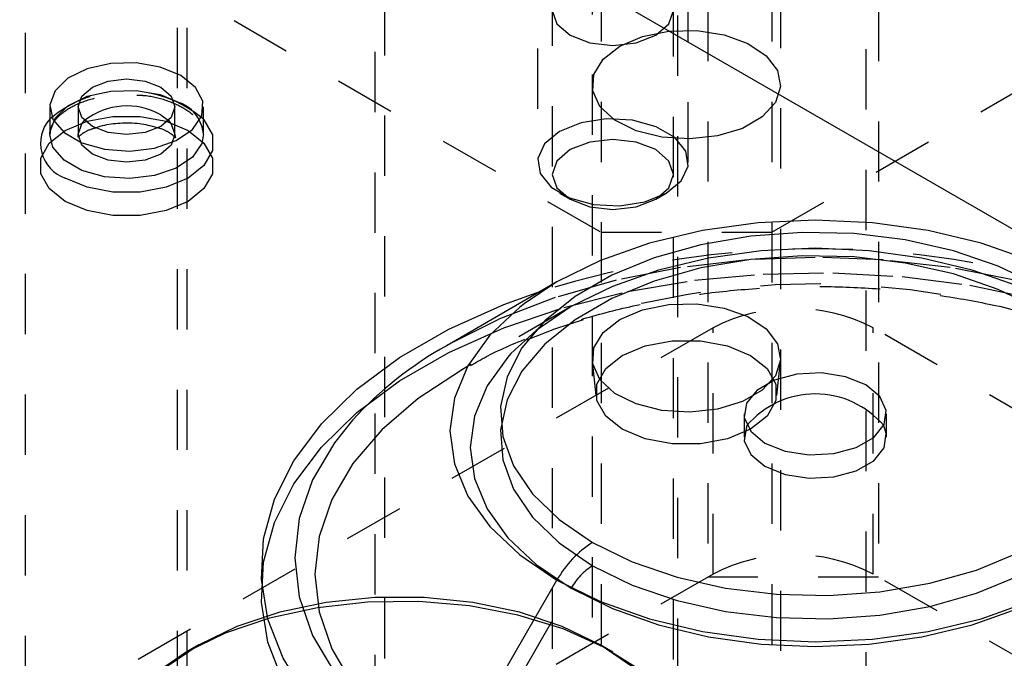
# Model space of a CAD drawing. Header units: inches. Extents: x 1907 to 2452, y -210 to -54.
# Tile 228 of 256: x 1997.16 to 1998.79, y -198.26 to -197.2. Entities that reach past the tile are written whole.
import ezdxf

# ---------------------------------------------------------------- set-up
doc = ezdxf.new("R2010")
doc.units = ezdxf.units.IN
doc.header["$LTSCALE"] = 0.5
doc.header["$MEASUREMENT"] = 0
doc.linetypes.add('HIDDEN', pattern=[0.225, 0.15, -0.075])
doc.layers.add('SID-M-H', color=4, linetype='HIDDEN')
doc.layers.add('SID-M-S', color=105, linetype='Continuous')

msp = doc.modelspace()

# ---------------------------------------------------------------- linework, layer by layer
at = {"layer": 'SID-M-H'}
for p, q in [((1998.0438, -195.14281), (1998.0438, -199.06035)), ((1998.2448, -199.06035), (1998.2448, -195.14281)), ((1998.30145, -195.36785), (1998.30145, -198.12368)), ((1998.5843, -195.36785), (1998.5843, -198.12368)), ((1998.25127, -195.59236), (1998.25127, -198.34819)), ((1998.56377, -198.34819), (1998.56377, -195.59236)), ((1997.17008, -196.02098), (1997.17008, -198.94009)), ((1997.42235, -196.4129), (1997.42235, -198.85844)), ((1997.4381, -196.4129), (1997.4381, -198.35251)), ((1997.7506, -198.35251), (1997.7506, -196.4129)), ((1997.76635, -198.85844), (1997.76635, -196.4129)), ((1998.10985, -196.49041), (1998.10985, -199.24624)), ((1998.42235, -199.24624), (1998.42235, -196.49041)), ((1998.0193, -196.64691), (1998.0193, -197.43584)), ((1998.2693, -197.43584), (1998.2693, -196.64691)), ((1998.12468, -196.73534), (1998.12468, -199.49116)), ((1998.40752, -196.73534), (1998.40752, -199.49116)), ((1998.40752, -197.55188), (1999.53889, -196.89875)), ((1997.17008, -197.0008), (1998.12468, -197.55188)), ((1998.0438, -197.18416), (1998.05145, -197.20636)), ((1998.23715, -197.20636), (1998.2448, -197.18416)), ((1998.05145, -197.20636), (1998.07324, -197.22519)), ((1998.21537, -197.22519), (1998.23715, -197.20636)), ((1998.19309, -197.22721), (1998.23705, -197.21833)), ((1998.23705, -197.21833), (1998.28359, -197.21732)), ((1998.28359, -197.21732), (1998.32858, -197.22428)), ((1998.07324, -197.22519), (1998.10584, -197.23776)), ((1998.10584, -197.23776), (1998.1443, -197.24218)), ((1998.1443, -197.24218), (1998.18276, -197.23776)), ((1998.15561, -197.24317), (1998.19309, -197.22721)), ((1998.18276, -197.23776), (1998.21537, -197.22519)), ((1998.32858, -197.22428), (1998.36802, -197.23858)), ((1998.36802, -197.23858), (1998.3984, -197.25896)), ((1998.12796, -197.26481), (1998.15561, -197.24317)), ((1998.11257, -197.29018), (1998.12796, -197.26481)), ((1998.3984, -197.25896), (1998.41702, -197.28361)), ((1998.41702, -197.28361), (1998.42224, -197.31033)), ((1998.11083, -197.31705), (1998.11257, -197.29018)), ((1997.27323, -197.32638), (1997.31226, -197.31759)), ((1997.31226, -197.31759), (1997.35411, -197.31659)), ((1997.35411, -197.31659), (1997.39425, -197.32349)), ((1998.12289, -197.34302), (1998.11083, -197.31705)), ((1998.42224, -197.31033), (1998.41358, -197.33675)), ((1997.24127, -197.342), (1997.27323, -197.32638)), ((1997.39425, -197.32349), (1997.42834, -197.33754)), ((1998.41358, -197.33675), (1998.39182, -197.36052)), ((1997.21983, -197.36278), (1997.24127, -197.342)), ((1997.25837, -197.34375), (1997.25837, -197.38948)), ((1997.41837, -197.38948), (1997.41837, -197.34375)), ((1998.14767, -197.36579), (1998.12289, -197.34302)), ((1997.21123, -197.38644), (1997.21983, -197.36278)), ((1997.23655, -197.38296), (1997.27299, -197.36767)), ((1997.26446, -197.37181), (1997.26886, -197.36662)), ((1997.27299, -197.36767), (1997.31584, -197.35963)), ((1997.31584, -197.35963), (1997.3609, -197.35963)), ((1997.3609, -197.35963), (1997.40374, -197.36767)), ((1997.40374, -197.36767), (1997.44019, -197.38296)), ((1997.40788, -197.36662), (1997.41228, -197.37181)), ((1998.09148, -197.37044), (1998.05592, -197.38481)), ((1998.13341, -197.36395), (1998.09148, -197.37044)), ((1998.17666, -197.36614), (1998.13341, -197.36395)), ((1998.18297, -197.38333), (1998.14767, -197.36579)), ((1998.216, -197.37673), (1998.17666, -197.36614)), ((1998.39182, -197.36052), (1998.35888, -197.37953)), ((1997.21006, -197.404), (1997.23655, -197.38296)), ((1997.21117, -197.38759), (1997.21123, -197.38644)), ((1997.25837, -197.38948), (1997.26446, -197.37181)), ((1997.41228, -197.37181), (1997.41837, -197.38948)), ((1997.44019, -197.38296), (1997.46667, -197.404)), ((1998.05592, -197.38481), (1998.03101, -197.40534)), ((1998.22566, -197.39408), (1998.18297, -197.38333)), ((1998.2467, -197.39445), (1998.216, -197.37673)), ((1998.35888, -197.37953), (1998.3177, -197.39209)), ((1997.21112, -197.38948), (1997.21117, -197.38759)), ((1997.26446, -197.40715), (1997.25837, -197.38948)), ((1997.41837, -197.38948), (1997.41228, -197.40715)), ((1998.10584, -197.40224), (1998.07324, -197.41482)), ((1998.1443, -197.39783), (1998.10584, -197.40224)), ((1998.18276, -197.40224), (1998.1443, -197.39783)), ((1998.21537, -197.41482), (1998.18276, -197.40224)), ((1998.27194, -197.39709), (1998.22566, -197.39408)), ((1998.26504, -197.41716), (1998.2467, -197.39445)), ((1998.3177, -197.39209), (1998.27194, -197.39709)), ((1997.19614, -197.42873), (1997.21006, -197.404)), ((1997.2818, -197.42214), (1997.26446, -197.40715)), ((1997.41228, -197.40715), (1997.39494, -197.42214)), ((1997.46667, -197.404), (1997.4806, -197.42873)), ((1998.03101, -197.40534), (1998.01978, -197.42955)), ((1998.07324, -197.41482), (1998.05145, -197.43364)), ((1998.23715, -197.43364), (1998.21537, -197.41482)), ((1998.26883, -197.44213), (1998.26504, -197.41716)), ((1997.19614, -197.45474), (1997.19614, -197.42873)), ((1997.30775, -197.43215), (1997.2818, -197.42214)), ((1997.33837, -197.43566), (1997.30775, -197.43215)), ((1997.36898, -197.43215), (1997.33837, -197.43566)), ((1997.39494, -197.42214), (1997.36898, -197.43215)), ((1997.4806, -197.42873), (1997.4806, -197.45474)), ((1998.01978, -197.42955), (1998.02356, -197.45452)), ((1998.05145, -197.43364), (1998.0438, -197.45584)), ((1998.2448, -197.45584), (1998.23715, -197.43364)), ((1998.25759, -197.46634), (1998.26883, -197.44213)), ((1997.21006, -197.47948), (1997.19614, -197.45474)), ((1997.4806, -197.45474), (1997.46667, -197.47948)), ((1998.02356, -197.45452), (1998.04191, -197.47723)), ((1998.0438, -197.45584), (1998.05145, -197.47805)), ((1998.23269, -197.48687), (1998.25759, -197.46634)), ((1998.23715, -197.47805), (1998.2448, -197.45584)), ((1997.23655, -197.50052), (1997.21006, -197.47948)), ((1997.46667, -197.47948), (1997.44019, -197.50052)), ((1998.04191, -197.47723), (1998.07261, -197.49495)), ((1998.05145, -197.47805), (1998.07324, -197.49687)), ((1998.21537, -197.49687), (1998.23715, -197.47805)), ((1997.27299, -197.51581), (1997.23655, -197.50052)), ((1997.44019, -197.50052), (1997.40374, -197.51581)), ((1998.0559, -197.48686), (1998.07323, -197.49686)), ((1998.07261, -197.49495), (1998.11195, -197.50554)), ((1998.07324, -197.49687), (1998.10584, -197.50945)), ((1998.1552, -197.50773), (1998.19713, -197.50124)), ((1998.18276, -197.50945), (1998.21537, -197.49687)), ((1998.19713, -197.50124), (1998.23269, -197.48687)), ((1998.21538, -197.49686), (1998.23271, -197.48686)), ((1997.31584, -197.52384), (1997.27299, -197.51581)), ((1997.40374, -197.51581), (1997.3609, -197.52384)), ((1998.10584, -197.50945), (1998.1443, -197.51386)), ((1998.11195, -197.50554), (1998.1552, -197.50773)), ((1998.1443, -197.51386), (1998.18276, -197.50945)), ((1997.3609, -197.52384), (1997.31584, -197.52384)), ((1998.12468, -197.55188), (1998.40752, -197.55188)), ((1998.39029, -197.58248), (1998.30301, -197.59458)), ((1998.47977, -197.57842), (1998.39029, -197.58248)), ((1998.56925, -197.58248), (1998.47977, -197.57842)), ((1998.65654, -197.59457), (1998.56925, -197.58248)), ((1998.30301, -197.59458), (1998.22008, -197.61441)), ((1998.36716, -197.59768), (1998.25648, -197.61039)), ((1998.37266, -197.59681), (1998.29004, -197.61101)), ((1998.47977, -197.59341), (1998.36716, -197.59768)), ((1998.45819, -197.59065), (1998.37266, -197.59681)), ((1998.54431, -197.59271), (1998.45819, -197.59065)), ((1998.59238, -197.59767), (1998.47977, -197.59341)), ((1998.62868, -197.60291), (1998.54431, -197.59271)), ((1998.70306, -197.61038), (1998.59238, -197.59767)), ((1998.73947, -197.6144), (1998.65654, -197.59457)), ((1998.22008, -197.61441), (1998.14355, -197.64149)), ((1998.25648, -197.61039), (1998.14962, -197.63133)), ((1998.29004, -197.61101), (1998.2126, -197.63287)), ((1998.70898, -197.621), (1998.62868, -197.60291)), ((1998.80993, -197.63132), (1998.70306, -197.61038)), ((1998.816, -197.64147), (1998.73947, -197.6144)), ((1998.14962, -197.63133), (1998.04841, -197.66014)), ((1998.16867, -197.65003), (1998.27943, -197.63145)), ((1998.27943, -197.63145), (1998.39334, -197.62103)), ((1998.39334, -197.62103), (1998.50862, -197.61894)), ((1998.50862, -197.61894), (1998.62344, -197.6252)), ((1998.62344, -197.6252), (1998.736, -197.63973)), ((1998.78304, -197.64646), (1998.70898, -197.621)), ((1998.14355, -197.64149), (1998.0753, -197.67514)), ((1998.2126, -197.63287), (1998.14245, -197.66179)), ((1998.736, -197.63973), (1998.84452, -197.66228)), ((1998.84882, -197.67862), (1998.78304, -197.64646)), ((1998.04841, -197.66014), (1997.95458, -197.69634)), ((1998.06282, -197.67647), (1998.16867, -197.65003)), ((1998.14245, -197.66179), (1998.08151, -197.69697)), ((1998.07523, -197.67518), (1997.89326, -197.78026)), ((1997.96355, -197.71036), (1998.06282, -197.67647)), ((1998.0753, -197.67514), (1998.017, -197.71454)), ((1998.15561, -197.69635), (1998.19309, -197.68039)), ((1998.19309, -197.68039), (1998.23705, -197.67151)), ((1998.23705, -197.67151), (1998.28359, -197.6705)), ((1998.28359, -197.6705), (1998.32858, -197.67746)), ((1998.32858, -197.67746), (1998.36802, -197.69176)), ((1997.95458, -197.69634), (1997.86973, -197.73929)), ((1998.08151, -197.69697), (1998.03142, -197.73747)), ((1998.12796, -197.71799), (1998.15561, -197.69635)), ((1998.36802, -197.69176), (1998.3984, -197.71214)), ((1998.31029, -197.7103), (1997.16124, -198.37364)), ((1997.87242, -197.75117), (1997.96355, -197.71036)), ((1998.31029, -198.11857), (1998.31029, -197.7103)), ((1998.3984, -197.71214), (1998.41702, -197.73679)), ((1999.54773, -198.27158), (1998.57546, -197.7103)), ((1998.57546, -198.11857), (1998.57546, -197.7103)), ((1998.017, -197.71454), (1997.97538, -197.75289)), ((1998.11257, -197.74336), (1998.12796, -197.71799)), ((1997.86973, -197.73929), (1997.86963, -197.73935)), ((1998.03142, -197.73747), (1997.99356, -197.78218)), ((1998.11083, -197.77023), (1998.11257, -197.74336)), ((1998.15994, -197.75601), (1998.19794, -197.74007)), ((1998.19794, -197.74007), (1998.24261, -197.73169)), ((1998.24261, -197.73169), (1998.28958, -197.73169)), ((1998.28958, -197.73169), (1998.33425, -197.74007)), ((1998.33425, -197.74007), (1998.37225, -197.75601)), ((1998.41702, -197.73679), (1998.42224, -197.76351)), ((1997.79087, -197.79825), (1997.87242, -197.75117)), ((1997.9701, -197.75872), (1997.93575, -197.8066)), ((1997.97538, -197.75289), (1997.9701, -197.75872)), ((1998.13234, -197.77795), (1998.15994, -197.75601)), ((1998.37225, -197.75601), (1998.39986, -197.77795)), ((1997.90803, -197.77194), (1997.89335, -197.78021)), ((1998.11015, -197.76571), (1998.11626, -197.82265)), ((1998.12289, -197.7962), (1998.11083, -197.77023)), ((1998.11782, -197.80373), (1998.13234, -197.77795)), ((1998.39986, -197.77795), (1998.41438, -197.80373)), ((1998.42224, -197.76351), (1998.41358, -197.78993)), ((1998.41594, -197.82265), (1998.42205, -197.76571)), ((1997.89326, -197.78026), (1997.82183, -197.82729)), ((1997.89335, -197.78021), (1997.89326, -197.78026)), ((1997.99356, -197.78218), (1997.96897, -197.82987)), ((1998.41358, -197.78993), (1998.39182, -197.8137)), ((1997.72018, -197.85086), (1997.79087, -197.79825)), ((1997.93575, -197.8066), (1997.91479, -197.85698)), ((1998.11782, -197.83085), (1998.11782, -197.80373)), ((1998.14767, -197.81897), (1998.12289, -197.7962)), ((1998.41438, -197.80373), (1998.41438, -197.83085)), ((1997.82183, -197.82729), (1997.76156, -197.87936)), ((1998.18297, -197.83651), (1998.14767, -197.81897)), ((1998.39182, -197.8137), (1998.35888, -197.83271)), ((1997.96897, -197.82987), (1997.9583, -197.87925)), ((1998.13234, -197.85664), (1998.11782, -197.83085)), ((1998.22566, -197.84726), (1998.18297, -197.83651)), ((1998.35888, -197.83271), (1998.3177, -197.84527)), ((1998.41438, -197.83085), (1998.39986, -197.85664)), ((1997.66147, -197.90817), (1997.72018, -197.85086)), ((1997.91479, -197.85698), (1997.90775, -197.90864)), ((1998.15994, -197.87857), (1998.13234, -197.85664)), ((1998.27194, -197.85027), (1998.22566, -197.84726)), ((1998.3177, -197.84527), (1998.27194, -197.85027)), ((1998.36165, -197.85311), (1998.36165, -197.89168)), ((1998.39986, -197.85664), (1998.37225, -197.87857)), ((1998.59787, -197.89168), (1998.59787, -197.85311)), ((1998.36568, -197.87404), (1998.3621, -197.89763)), ((1998.36648, -197.8724), (1998.36568, -197.87404)), ((1998.59742, -197.88574), (1998.59305, -197.8724)), ((1997.76156, -197.87936), (1997.71358, -197.93553)), ((1997.9583, -197.87925), (1997.96186, -197.92897)), ((1998.19794, -197.89451), (1998.15994, -197.87857)), ((1998.37225, -197.87857), (1998.33425, -197.89451)), ((1998.59385, -197.90933), (1998.59742, -197.88574)), ((1997.61566, -197.96928), (1997.66147, -197.90817)), ((1997.90775, -197.90864), (1997.91478, -197.9603)), ((1998.24261, -197.90289), (1998.19794, -197.89451)), ((1998.28958, -197.90289), (1998.24261, -197.90289)), ((1998.33425, -197.89451), (1998.28958, -197.90289)), ((1998.3621, -197.89763), (1998.37272, -197.9205)), ((1998.57651, -197.93079), (1998.59385, -197.90933)), ((1998.37272, -197.9205), (1998.39624, -197.9399)), ((1997.71358, -197.93553), (1997.67871, -197.99483)), ((1997.96186, -197.92897), (1997.97955, -197.97767)), ((1998.39624, -197.9399), (1998.42985, -197.95348)), ((1998.54751, -197.94754), (1998.57651, -197.93079)), ((1998.42985, -197.95348), (1998.46947, -197.95961)), ((1998.46947, -197.95961), (1998.51033, -197.95754)), ((1998.51033, -197.95754), (1998.54751, -197.94754)), ((1997.58348, -198.03321), (1997.61566, -197.96928)), ((1997.91478, -197.9603), (1997.93573, -198.01068)), ((1997.97955, -197.97767), (1998.01088, -198.02403)), ((1997.67871, -197.99483), (1997.65754, -198.05625)), ((1997.93573, -198.01068), (1997.97008, -198.05856)), ((1997.56544, -198.09898), (1997.58348, -198.03321)), ((1998.01088, -198.02403), (1998.055, -198.06678)), ((1997.65754, -198.05625), (1997.65044, -198.11874)), ((1997.97008, -198.05856), (1998.01697, -198.10274)), ((1998.055, -198.06678), (1998.1107, -198.10475)), ((1997.56181, -198.16552), (1997.56544, -198.09898)), ((1998.01697, -198.10274), (1998.07526, -198.14215)), ((1998.1107, -198.10475), (1998.17649, -198.13691)), ((1998.31029, -198.11857), (1997.16124, -198.78191)), ((1997.65044, -198.11874), (1997.65753, -198.18123)), ((1999.54773, -198.67986), (1998.57546, -198.11857)), ((1998.17649, -198.13691), (1998.25054, -198.16237)), ((1998.5843, -198.12368), (1998.30145, -198.12368)), ((1998.74692, -198.1505), (1998.81707, -198.12158)), ((1997.89332, -198.45728), (1998.07526, -198.14215)), ((1998.07526, -198.14215), (1998.14352, -198.1758)), ((1998.66948, -198.17236), (1998.74692, -198.1505)), ((1997.57266, -198.23181), (1997.56181, -198.16552)), ((1997.66911, -198.16568), (1997.59212, -198.18186)), ((1997.73778, -198.16524), (1997.65452, -198.17453)), ((1997.74979, -198.15747), (1997.66911, -198.16568)), ((1997.82257, -198.1642), (1997.73778, -198.16524)), ((1997.83171, -198.15747), (1997.74979, -198.15747)), ((1997.90644, -198.17145), (1997.82257, -198.1642)), ((1997.91239, -198.16568), (1997.83171, -198.15747)), ((1997.98938, -198.18186), (1997.91239, -198.16568)), ((1998.25054, -198.16237), (1998.33084, -198.18046)), ((1997.59212, -198.18186), (1997.52117, -198.2055)), ((1997.65452, -198.17453), (1997.57518, -198.19182)), ((1997.65753, -198.18123), (1997.67869, -198.24265)), ((1997.98698, -198.18677), (1997.90644, -198.17145)), ((1998.06188, -198.20974), (1997.98698, -198.18677)), ((1998.06033, -198.2055), (1997.98938, -198.18186)), ((1998.14352, -198.1758), (1998.22005, -198.20287)), ((1998.33084, -198.18046), (1998.41521, -198.19066)), ((1998.50133, -198.19272), (1998.58687, -198.18656)), ((1998.58687, -198.18656), (1998.66948, -198.17236)), ((1998.73944, -198.20285), (1998.81597, -198.17578)), ((1997.57518, -198.19182), (1997.50203, -198.2166)), ((1998.22005, -198.20287), (1998.30298, -198.22269)), ((1998.41521, -198.19066), (1998.50133, -198.19272)), ((1998.65651, -198.22268), (1998.73944, -198.20285)), ((1997.50203, -198.2166), (1997.4372, -198.24816)), ((1997.52117, -198.2055), (1997.45841, -198.23591)), ((1998.12309, -198.23591), (1998.06033, -198.2055)), ((1998.12898, -198.23968), (1998.06188, -198.20974)), ((1997.59782, -198.29679), (1997.57266, -198.23181)), ((1998.30298, -198.22269), (1998.39026, -198.23479)), ((1998.39026, -198.23479), (1998.47975, -198.23885)), ((1998.47975, -198.23885), (1998.56923, -198.23478)), ((1998.56923, -198.23478), (1998.65651, -198.22268)), ((1997.4372, -198.24816), (1997.38253, -198.28558)), ((1997.45841, -198.23591), (1997.40575, -198.27214)), ((1997.45836, -198.23594), (1997.43714, -198.24819)), ((1997.67869, -198.24265), (1997.71356, -198.30195)), ((1998.17575, -198.27214), (1998.12309, -198.23591)), ((1998.14436, -198.24819), (1998.12314, -198.23594)), ((1998.18635, -198.27573), (1998.12898, -198.23968))]:
    msp.add_line(p, q, dxfattribs=at)
for centre, radius, start, end in [((1997.33837, -197.51377), 0.19634, 49.6026, 130.3974), ((1997.40458, -197.39393), 0.06119, 4.16873, 67.15141), ((1998.4798, -199.08386), 1.50457, 72.39857, 107.60143), ((1998.479, -198.91612), 1.27873, 62.66412, 116.52054), ((1998.44288, -197.96619), 0.28819, 62.60967, 117.39033), ((1998.44288, -198.37446), 0.28819, 62.60967, 117.39033), ((1998.16482, -198.19149), 0.10224, 121.96084, 151.1485)]:
    msp.add_arc(centre, radius, start, end, dxfattribs=at)
for points, knots in [([(1997.21196, -197.38799), (1997.21249, -197.38308), (1997.21358, -197.37291), (1997.22805, -197.35559), (1997.25304, -197.33938), (1997.28724, -197.32786), (1997.32293, -197.32227), (1997.34585, -197.32378), (1997.35556, -197.32442)], [0, 0, 0, 0, 0.158269, 0.3277602, 0.5090973, 0.6881811, 0.8678821, 1, 1, 1, 1]), ([(1997.35556, -197.32442), (1997.35913, -197.32449), (1997.376, -197.3248), (1997.4041, -197.33211), (1997.43507, -197.34544), (1997.45584, -197.36289), (1997.46544, -197.37853), (1997.46477, -197.38759), (1997.4645, -197.39124)], [0, 0, 0, 0, 0.0551614, 0.26051944, 0.4638746, 0.66442973, 0.86442497, 1, 1, 1, 1]), ([(1997.25791, -197.39425), (1997.25963, -197.39258), (1997.26314, -197.38919), (1997.27474, -197.38195), (1997.28491, -197.37913), (1997.28768, -197.37836)], [0, 0, 0, 0, 0.41332105, 0.84015896, 1, 1, 1, 1]), ([(1997.39037, -197.37841), (1997.39077, -197.3785), (1997.39902, -197.38041), (1997.40997, -197.38689), (1997.41515, -197.39101), (1997.41766, -197.39301)], [0, 0, 0, 0, 0.0256689, 0.5269412, 1, 1, 1, 1]), ([(1997.2579, -197.3894), (1997.2578, -197.39134), (1997.25762, -197.39469), (1997.25775, -197.39429), (1997.25781, -197.39411)], [0, 0, 0, 0, 0.5797806, 1, 1, 1, 1]), ([(1997.41909, -197.39461), (1997.41923, -197.39478), (1997.42017, -197.39596), (1997.4192, -197.39244), (1997.41837, -197.38945)], [0, 0, 0, 0, 0.1492687, 1, 1, 1, 1]), ([(1997.90829, -197.77287), (1997.91763, -197.76749), (1997.94876, -197.74955), (1998.01112, -197.72313), (1998.09368, -197.69456), (1998.18317, -197.6717), (1998.27748, -197.65482), (1998.37525, -197.6444), (1998.47483, -197.64067), (1998.57455, -197.64373), (1998.67273, -197.65352), (1998.7677, -197.66983), (1998.85793, -197.69224), (1998.9416, -197.72033), (1999.01153, -197.74997), (1999.04971, -197.77143), (1999.06571, -197.78042)], [0, 0, 0, 0, 0.0322196, 0.1074913, 0.1830729, 0.2589996, 0.3352332, 0.4117017, 0.4883192, 0.5649941, 0.6416191, 0.7180828, 0.7942919, 0.8701577, 0.9456067, 1, 1, 1, 1])]:
    msp.add_open_spline(points, degree=3, knots=knots, dxfattribs=at)
at = {"layer": 'SID-M-S'}
for p, q in [((1978.69887, -185.93853), (2002.03339, -199.40926)), ((1997.31226, -197.27186), (1997.27323, -197.28065)), ((1997.35411, -197.27086), (1997.31226, -197.27186)), ((1997.39425, -197.27776), (1997.35411, -197.27086)), ((1997.27323, -197.28065), (1997.24127, -197.29628)), ((1997.42834, -197.29181), (1997.39425, -197.27776)), ((1997.24127, -197.29628), (1997.21983, -197.31705)), ((1997.2818, -197.3111), (1997.30775, -197.30109)), ((1997.30775, -197.30109), (1997.33837, -197.29757)), ((1997.33837, -197.29757), (1997.36898, -197.30109)), ((1997.36898, -197.30109), (1997.39494, -197.3111)), ((1997.45268, -197.31149), (1997.42834, -197.29181)), ((1997.21983, -197.31705), (1997.21123, -197.34072)), ((1997.26446, -197.32608), (1997.2818, -197.3111)), ((1997.39494, -197.3111), (1997.41228, -197.32608)), ((1997.46464, -197.33467), (1997.45268, -197.31149)), ((1997.25837, -197.34375), (1997.26446, -197.32608)), ((1997.41228, -197.32608), (1997.41837, -197.34375)), ((1997.4629, -197.35883), (1997.46464, -197.33467)), ((1997.21112, -197.34375), (1997.21112, -197.38948)), ((1997.21123, -197.34072), (1997.21641, -197.36471)), ((1997.26446, -197.36143), (1997.25837, -197.34375)), ((1997.41837, -197.34375), (1997.41228, -197.36143)), ((1997.46561, -197.38948), (1997.46561, -197.34375)), ((1997.21641, -197.36471), (1997.23481, -197.38644)), ((1997.2818, -197.37641), (1997.26446, -197.36143)), ((1997.39494, -197.35682), (1997.40788, -197.36662)), ((1997.41228, -197.36143), (1997.39494, -197.37641)), ((1997.44768, -197.38135), (1997.4629, -197.35883)), ((1997.46561, -197.36424), (1997.46667, -197.36542)), ((1997.46667, -197.36542), (1997.4806, -197.39016)), ((1997.23481, -197.38644), (1997.26443, -197.40354)), ((1997.30775, -197.38642), (1997.2818, -197.37641)), ((1997.33837, -197.38994), (1997.30775, -197.38642)), ((1997.36898, -197.38642), (1997.33837, -197.38994)), ((1997.39494, -197.37641), (1997.36898, -197.38642)), ((1997.42061, -197.39981), (1997.44768, -197.38135)), ((1997.21641, -197.41044), (1997.21112, -197.38948)), ((1997.26443, -197.40354), (1997.30206, -197.41416)), ((1997.38462, -197.41218), (1997.42061, -197.39981)), ((1997.46554, -197.39199), (1997.4629, -197.40455)), ((1997.46561, -197.38948), (1997.46554, -197.39199)), ((1997.4806, -197.39016), (1997.4806, -197.41617)), ((1997.23481, -197.43216), (1997.21641, -197.41044)), ((1997.30206, -197.41416), (1997.34363, -197.41715)), ((1997.34363, -197.41715), (1997.38462, -197.41218)), ((1997.4629, -197.40455), (1997.44768, -197.42708)), ((1997.4806, -197.41617), (1997.46667, -197.4409)), ((1997.26443, -197.44926), (1997.23481, -197.43216)), ((1997.44768, -197.42708), (1997.42061, -197.44553)), ((1997.30206, -197.45988), (1997.26443, -197.44926)), ((1997.42061, -197.44553), (1997.38462, -197.45791)), ((1997.46667, -197.4409), (1997.44019, -197.46194)), ((1997.27299, -197.47723), (1997.23655, -197.46194)), ((1997.34363, -197.46287), (1997.30206, -197.45988)), ((1997.38462, -197.45791), (1997.34363, -197.46287)), ((1997.44019, -197.46194), (1997.40374, -197.47723)), ((1997.31584, -197.48527), (1997.27299, -197.47723)), ((1997.40374, -197.47723), (1997.3609, -197.48527)), ((1997.3609, -197.48527), (1997.31584, -197.48527)), ((1998.47977, -197.53185), (1998.38506, -197.53616)), ((1998.57448, -197.53615), (1998.47977, -197.53185)), ((1998.29269, -197.54896), (1998.20492, -197.56995)), ((1998.38506, -197.53616), (1998.29269, -197.54896)), ((1998.66686, -197.54895), (1998.57448, -197.53615)), ((1998.75463, -197.56994), (1998.66686, -197.54895)), ((1998.37266, -197.55824), (1998.29004, -197.57244)), ((1998.45819, -197.55208), (1998.37266, -197.55824)), ((1998.54431, -197.55413), (1998.45819, -197.55208)), ((1998.62868, -197.56434), (1998.54431, -197.55413)), ((1998.70898, -197.58242), (1998.62868, -197.56434)), ((1998.20492, -197.56995), (1998.12391, -197.59861)), ((1998.29004, -197.57244), (1998.2126, -197.59429)), ((1998.78304, -197.60789), (1998.70898, -197.58242)), ((1998.83564, -197.59859), (1998.75463, -197.56994)), ((1998.12391, -197.59861), (1998.05167, -197.63423)), ((1998.2126, -197.59429), (1998.14245, -197.62321)), ((1998.84882, -197.64004), (1998.78304, -197.60789)), ((1998.14245, -197.62321), (1998.08151, -197.6584)), ((1998.05161, -197.63427), (1997.86963, -197.73935)), ((1998.05167, -197.63423), (1997.99728, -197.67025)), ((1997.96355, -197.67179), (1998.02483, -197.64973)), ((1998.08151, -197.6584), (1998.03142, -197.6989)), ((1997.87242, -197.7126), (1997.96355, -197.67179)), ((1997.98998, -197.67593), (1997.94034, -197.72269)), ((1997.99728, -197.67025), (1997.98998, -197.67593)), ((1997.79087, -197.75968), (1997.87242, -197.7126)), ((1998.03142, -197.6989), (1997.99356, -197.7436)), ((1997.94034, -197.72269), (1997.90398, -197.77336)), ((1997.99356, -197.7436), (1997.96897, -197.79129)), ((1997.72018, -197.81229), (1997.79087, -197.75968)), ((1997.90398, -197.77336), (1997.8818, -197.82669)), ((1997.96897, -197.79129), (1997.9583, -197.84067)), ((1998.44919, -197.78725), (1998.41202, -197.79725)), ((1998.49006, -197.78518), (1998.44919, -197.78725)), ((1998.52968, -197.79131), (1998.49006, -197.78518)), ((1998.56328, -197.80489), (1998.52968, -197.79131)), ((1998.41202, -197.79725), (1998.38301, -197.814)), ((1998.58681, -197.82429), (1998.56328, -197.80489)), ((1997.66147, -197.86959), (1997.72018, -197.81229)), ((1997.8818, -197.82669), (1997.87434, -197.88136)), ((1998.38301, -197.814), (1998.36568, -197.83546)), ((1998.59742, -197.84717), (1998.58681, -197.82429)), ((1997.9583, -197.84067), (1997.96186, -197.89039)), ((1998.36568, -197.83546), (1998.3621, -197.85905)), ((1998.3621, -197.85905), (1998.37272, -197.88192)), ((1998.59385, -197.87075), (1998.59742, -197.84717)), ((1997.61566, -197.9307), (1997.66147, -197.86959)), ((1997.71278, -197.86344), (1997.68271, -197.90087)), ((1998.57651, -197.89222), (1998.59385, -197.87075)), ((1997.87434, -197.88136), (1997.88179, -197.93604)), ((1997.96186, -197.89039), (1997.97955, -197.93909)), ((1998.37272, -197.88192), (1998.39624, -197.90132)), ((1998.54751, -197.90896), (1998.57651, -197.89222)), ((1997.68271, -197.90087), (1997.64644, -197.96256)), ((1998.39624, -197.90132), (1998.42985, -197.9149)), ((1998.51033, -197.91897), (1998.54751, -197.90896)), ((1998.42985, -197.9149), (1998.46947, -197.92103)), ((1998.46947, -197.92103), (1998.51033, -197.91897)), ((1997.58348, -197.99464), (1997.61566, -197.9307)), ((1997.88179, -197.93604), (1997.90396, -197.98937)), ((1997.97955, -197.93909), (1998.01088, -197.98545)), ((1997.64644, -197.96256), (1997.62442, -198.02645)), ((1997.90396, -197.98937), (1997.94031, -198.04004)), ((1998.01088, -197.98545), (1998.055, -198.0282)), ((1997.56544, -198.0604), (1997.58348, -197.99464)), ((1997.62442, -198.02645), (1997.61704, -198.09146)), ((1998.055, -198.0282), (1998.1107, -198.06617)), ((1997.94031, -198.04004), (1997.98994, -198.0868)), ((1997.56181, -198.12695), (1997.56544, -198.0604)), ((1998.1107, -198.06617), (1998.17649, -198.09833)), ((1997.98994, -198.0868), (1998.05164, -198.12851)), ((1998.74692, -198.11192), (1998.81707, -198.08301)), ((1997.61704, -198.09146), (1997.62441, -198.15647)), ((1998.17649, -198.09833), (1998.25054, -198.1238)), ((1998.66948, -198.13378), (1998.74692, -198.11192)), ((1997.57266, -198.19323), (1997.56181, -198.12695)), ((1997.8697, -198.44364), (1998.05164, -198.12851)), ((1998.05164, -198.12851), (1998.12388, -198.16412)), ((1998.25054, -198.1238), (1998.33084, -198.14188)), ((1998.58687, -198.14798), (1998.66948, -198.13378)), ((1998.33084, -198.14188), (1998.41521, -198.15209)), ((1998.41521, -198.15209), (1998.50133, -198.15414)), ((1998.50133, -198.15414), (1998.58687, -198.14798)), ((1997.62441, -198.15647), (1997.64642, -198.22036)), ((1998.12388, -198.16412), (1998.20489, -198.19277)), ((1998.75461, -198.19276), (1998.83561, -198.1641)), ((1997.59782, -198.25821), (1997.57266, -198.19323)), ((1998.20489, -198.19277), (1998.29266, -198.21376)), ((1998.66684, -198.21375), (1998.75461, -198.19276)), ((1998.29266, -198.21376), (1998.38504, -198.22656)), ((1998.57446, -198.22655), (1998.66684, -198.21375)), ((1997.64642, -198.22036), (1997.68269, -198.28206)), ((1998.38504, -198.22656), (1998.47975, -198.23086)), ((1998.47975, -198.23086), (1998.57446, -198.22655)), ((1997.63688, -198.32086), (1997.59782, -198.25821))]:
    msp.add_line(p, q, dxfattribs=at)
for centre, radius, start, end in [((1997.33925, -197.45638), 0.11407, 60.78089, 128.10227), ((1997.25648, -197.4046), 0.06071, 138.33559, 250.83343), ((1998.17046, -198.2808), 0.6194, 119.05612, 137.63805), ((1998.47976, -197.96833), 0.14845, 40.25829, 139.74171), ((1998.20089, -198.21074), 0.1704, 121.96084, 151.1485)]:
    msp.add_arc(centre, radius, start, end, dxfattribs=at)
msp.add_open_spline([(1997.28768, -197.37836), (1997.2924, -197.37679), (1997.30512, -197.37254), (1997.33208, -197.36968), (1997.36383, -197.37097), (1997.38165, -197.37596), (1997.39037, -197.37841)], degree=3, knots=[0, 0, 0, 0, 0.1613505, 0.4347029, 0.7234052, 1, 1, 1, 1], dxfattribs=at)

doc.saveas('drawing.dxf')
